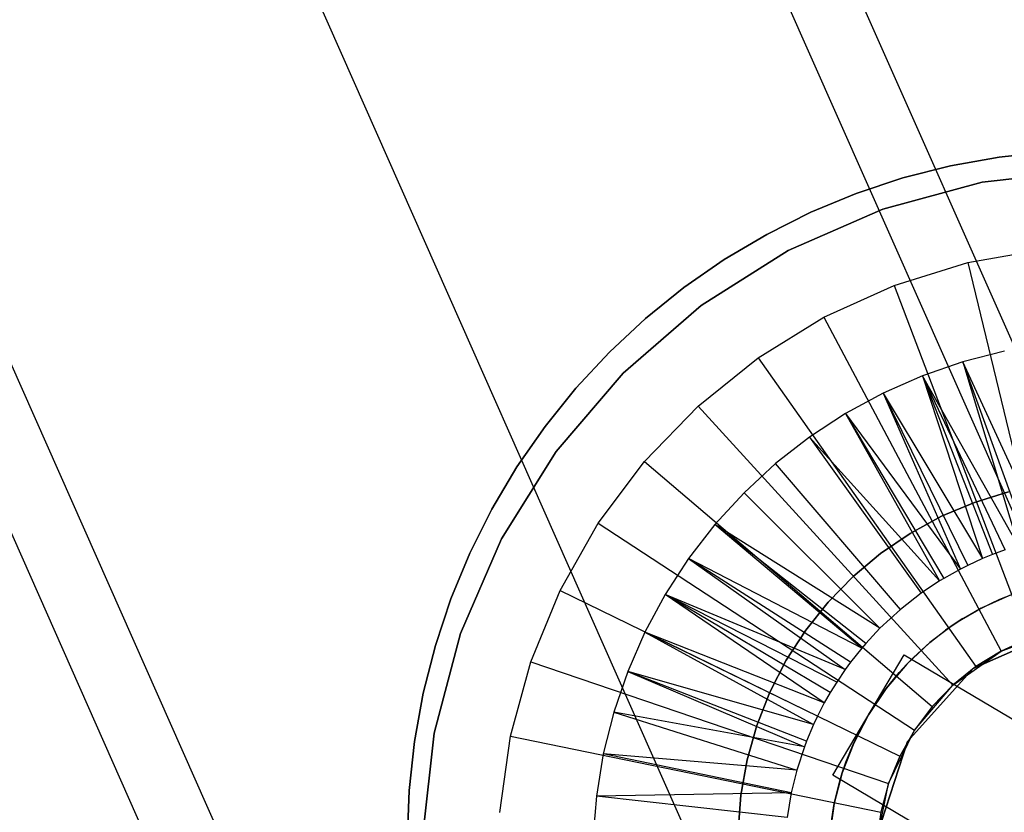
# Model space of a CAD drawing. Extents: x -390 to 397, y -401 to 400.
# Tile 109 of 192: x -350.47 to -345.26, y -158.06 to -153.86. Entities that reach past the tile are written whole.
import ezdxf

# ---------------------------------------------------------------- set-up
doc = ezdxf.new("R2010")
doc.units = 0
doc.header["$LTSCALE"] = 25.4
doc.layers.get('0').update_dxf_attribs({"linetype": 'CONTINUOUS'})

# ---------------------------------------------------------------- blocks, each defined once
blk = doc.blocks.new('FOURTY_ROUND_VII_ZWIS_STL')
at = {"color": 0}
for p, q in [((-349.9562, -144.8846, -935.584), (-342.4203, -161.8853, -935.584)), ((-349.9562, -144.8846, -935.584), (-342.4203, -161.8853, -935.584)), ((-350.2901, -145.0229, -934.1234), (-342.7471, -162.0399, -934.1234)), ((-350.2901, -145.0229, -934.1234), (-342.7471, -162.0399, -934.1234)), ((-352.3829, -145.8898, -936), (-344.7948, -163.0083, -936)), ((-352.3829, -145.8898, -936), (-344.7948, -163.0083, -936)), ((-352.3829, -145.8898, -934.5), (-344.7948, -163.0083, -934.5)), ((-352.3829, -145.8898, -934.5), (-344.7948, -163.0083, -934.5)), ((-354.4756, -146.7566, -934.1234), (-346.8425, -163.9768, -934.1234)), ((-354.4756, -146.7566, -934.1234), (-346.8425, -163.9768, -934.1234)), ((-354.8096, -146.895, -935.584), (-347.1692, -164.1314, -935.584)), ((-354.8096, -146.895, -935.584), (-347.1692, -164.1314, -935.584)), ((-345.0296, -154.5626, -895.43), (-345.2887, -154.5904, -895.43)), ((-345.2887, -154.5904, -899.43), (-345.0296, -154.5626, -899.43)), ((-345.0296, -154.5626, -895.43), (-345.2887, -154.5904, -895.43)), ((-345.2887, -154.5904, -899.43), (-345.0296, -154.5626, -899.43)), ((-345.2887, -154.5904, -895.43), (-345.5451, -154.6367, -895.43)), ((-345.5451, -154.6367, -899.43), (-345.2887, -154.5904, -899.43)), ((-345.2887, -154.5904, -895.43), (-345.5451, -154.6367, -895.43)), ((-345.5451, -154.6367, -899.43), (-345.2887, -154.5904, -899.43)), ((-345.2887, -154.5904, -895.43), (-345.2887, -154.5904, -899.43)), ((-345.2887, -154.5904, -895.43), (-345.2887, -154.5904, -899.43)), ((-345.5451, -154.6367, -895.43), (-345.7976, -154.7011, -895.43)), ((-345.7976, -154.7011, -899.43), (-345.5451, -154.6367, -899.43)), ((-345.5451, -154.6367, -895.43), (-345.7976, -154.7011, -895.43)), ((-345.7976, -154.7011, -899.43), (-345.5451, -154.6367, -899.43)), ((-345.5451, -154.6367, -895.43), (-345.5451, -154.6367, -899.43)), ((-345.5451, -154.6367, -895.43), (-345.5451, -154.6367, -899.43)), ((-344.8359, -154.661, -895.4487), (-345.3779, -154.7234, -895.4487)), ((-345.3779, -154.7234, -897.9487), (-344.8359, -154.661, -897.9487)), ((-345.3779, -154.7234, -897.9487), (-344.8359, -154.661, -897.9487)), ((-344.8359, -154.661, -895.4487), (-345.3779, -154.7234, -895.4487)), ((-345.7976, -154.7011, -895.43), (-346.0448, -154.7834, -895.43)), ((-346.0448, -154.7834, -899.43), (-345.7976, -154.7011, -899.43)), ((-345.7976, -154.7011, -895.43), (-346.0448, -154.7834, -895.43)), ((-346.0448, -154.7834, -899.43), (-345.7976, -154.7011, -899.43)), ((-345.3779, -154.7234, -895.4487), (-345.9044, -154.8659, -895.4487)), ((-345.9044, -154.8659, -897.9487), (-345.3779, -154.7234, -897.9487)), ((-345.9044, -154.8659, -897.9487), (-345.3779, -154.7234, -897.9487)), ((-345.3779, -154.7234, -895.4487), (-345.9044, -154.8659, -895.4487)), ((-345.7976, -154.7011, -895.43), (-345.7976, -154.7011, -899.43)), ((-345.7976, -154.7011, -895.43), (-345.7976, -154.7011, -899.43)), ((-345.3779, -154.7234, -897.9487), (-345.3779, -154.7234, -895.4487)), ((-345.3779, -154.7234, -897.9487), (-345.3779, -154.7234, -895.4487)), ((-346.0448, -154.7834, -895.43), (-346.2855, -154.8831, -895.43)), ((-346.2855, -154.8831, -899.43), (-346.0448, -154.7834, -899.43)), ((-346.0448, -154.7834, -895.43), (-346.2855, -154.8831, -895.43)), ((-346.2855, -154.8831, -899.43), (-346.0448, -154.7834, -899.43)), ((-346.0448, -154.7834, -895.43), (-346.0448, -154.7834, -899.43)), ((-346.0448, -154.7834, -895.43), (-346.0448, -154.7834, -899.43)), ((-346.2855, -154.8831, -895.43), (-346.5185, -154.9998, -895.43)), ((-346.5185, -154.9998, -899.43), (-346.2855, -154.8831, -899.43)), ((-346.2855, -154.8831, -895.43), (-346.5185, -154.9998, -895.43)), ((-346.5185, -154.9998, -899.43), (-346.2855, -154.8831, -899.43)), ((-345.9044, -154.8659, -895.4487), (-346.4039, -155.0853, -895.4487)), ((-346.4039, -155.0853, -897.9487), (-345.9044, -154.8659, -897.9487)), ((-346.4039, -155.0853, -897.9487), (-345.9044, -154.8659, -897.9487)), ((-345.9044, -154.8659, -895.4487), (-346.4039, -155.0853, -895.4487)), ((-346.2855, -154.8831, -895.43), (-346.2855, -154.8831, -899.43)), ((-346.2855, -154.8831, -895.43), (-346.2855, -154.8831, -899.43)), ((-345.9044, -154.8659, -897.9487), (-345.9044, -154.8659, -895.4487)), ((-345.9044, -154.8659, -897.9487), (-345.9044, -154.8659, -895.4487)), ((-346.5185, -154.9998, -895.43), (-346.7426, -155.1327, -895.43)), ((-346.7426, -155.1327, -899.43), (-346.5185, -154.9998, -899.43)), ((-346.5185, -154.9998, -895.43), (-346.7426, -155.1327, -895.43)), ((-346.7426, -155.1327, -899.43), (-346.5185, -154.9998, -899.43)), ((-346.5185, -154.9998, -895.43), (-346.5185, -154.9998, -899.43)), ((-346.5185, -154.9998, -895.43), (-346.5185, -154.9998, -899.43)), ((-346.4039, -155.0853, -895.4487), (-346.8651, -155.3767, -895.4487)), ((-346.8651, -155.3767, -897.9487), (-346.4039, -155.0853, -897.9487)), ((-346.8651, -155.3767, -897.9487), (-346.4039, -155.0853, -897.9487)), ((-346.4039, -155.0853, -895.4487), (-346.8651, -155.3767, -895.4487)), ((-346.4039, -155.0853, -897.9487), (-346.4039, -155.0853, -895.4487)), ((-346.4039, -155.0853, -897.9487), (-346.4039, -155.0853, -895.4487)), ((-345.4546, -155.1492, -893.9487), (-345.0526, -155.0783, -893.9487)), ((-345.4546, -155.1492, -893.9487), (-345.0526, -155.0783, -893.9487)), ((-346.7426, -155.1327, -895.43), (-346.9566, -155.2813, -895.43)), ((-346.9566, -155.2813, -899.43), (-346.7426, -155.1327, -899.43)), ((-346.7426, -155.1327, -895.43), (-346.9566, -155.2813, -895.43)), ((-346.9566, -155.2813, -899.43), (-346.7426, -155.1327, -899.43)), ((-346.7426, -155.1327, -895.43), (-346.7426, -155.1327, -899.43)), ((-346.7426, -155.1327, -895.43), (-346.7426, -155.1327, -899.43)), ((-345.8445, -155.2699, -893.9487), (-345.4546, -155.1492, -893.9487)), ((-345.8445, -155.2699, -893.9487), (-345.4546, -155.1492, -893.9487)), ((-345.4546, -155.1492, -893.9487), (-344.9843, -157.0931, -895.9487)), ((-345.4546, -155.1492, -893.9487), (-344.9843, -157.0931, -895.9487)), ((-346.9566, -155.2813, -895.43), (-347.1595, -155.4448, -895.43)), ((-347.1595, -155.4448, -899.43), (-346.9566, -155.2813, -899.43)), ((-346.9566, -155.2813, -895.43), (-347.1595, -155.4448, -895.43)), ((-347.1595, -155.4448, -899.43), (-346.9566, -155.2813, -899.43)), ((-346.9566, -155.2813, -895.43), (-346.9566, -155.2813, -899.43)), ((-346.9566, -155.2813, -895.43), (-346.9566, -155.2813, -899.43)), ((-346.2161, -155.4385, -893.9487), (-345.8445, -155.2699, -893.9487)), ((-346.2161, -155.4385, -893.9487), (-345.8445, -155.2699, -893.9487)), ((-345.8445, -155.2699, -893.9487), (-345.1342, -157.1395, -895.9487)), ((-345.8445, -155.2699, -893.9487), (-345.1342, -157.1395, -895.9487)), ((-346.8651, -155.3767, -895.4487), (-347.2777, -155.7336, -895.4487)), ((-347.2777, -155.7336, -897.9487), (-346.8651, -155.3767, -897.9487)), ((-347.2777, -155.7336, -897.9487), (-346.8651, -155.3767, -897.9487)), ((-346.8651, -155.3767, -895.4487), (-347.2777, -155.7336, -895.4487)), ((-346.8651, -155.3767, -897.9487), (-346.8651, -155.3767, -895.4487)), ((-346.8651, -155.3767, -897.9487), (-346.8651, -155.3767, -895.4487)), ((-347.1595, -155.4448, -895.43), (-347.3502, -155.6223, -895.43)), ((-347.3502, -155.6223, -899.43), (-347.1595, -155.4448, -899.43)), ((-347.1595, -155.4448, -895.43), (-347.3502, -155.6223, -895.43)), ((-347.3502, -155.6223, -899.43), (-347.1595, -155.4448, -899.43)), ((-347.1595, -155.4448, -895.43), (-347.1595, -155.4448, -899.43)), ((-347.1595, -155.4448, -895.43), (-347.1595, -155.4448, -899.43)), ((-346.5638, -155.6524, -893.9487), (-346.2161, -155.4385, -893.9487)), ((-346.5638, -155.6524, -893.9487), (-346.2161, -155.4385, -893.9487)), ((-346.2161, -155.4385, -893.9487), (-345.2772, -157.2044, -895.9487)), ((-346.2161, -155.4385, -893.9487), (-345.2772, -157.2044, -895.9487)), ((-347.3502, -155.6223, -895.43), (-347.5277, -155.813, -895.43)), ((-347.5277, -155.813, -899.43), (-347.3502, -155.6223, -899.43)), ((-347.3502, -155.6223, -895.43), (-347.5277, -155.813, -895.43)), ((-347.5277, -155.813, -899.43), (-347.3502, -155.6223, -899.43)), ((-347.3502, -155.6223, -895.43), (-347.3502, -155.6223, -899.43)), ((-347.3502, -155.6223, -895.43), (-347.3502, -155.6223, -899.43)), ((-345.2595, -155.6176, -893.9487), (-345.4797, -155.6738, -893.9487)), ((-345.2595, -155.6176, -893.9487), (-345.4797, -155.6738, -893.9487)), ((-345.2595, -155.6176, -894.3488), (-345.4797, -155.6738, -894.3488)), ((-345.2595, -155.6176, -894.3488), (-345.4797, -155.6738, -894.3488)), ((-346.8818, -155.9081, -893.9487), (-346.5638, -155.6524, -893.9487)), ((-346.8818, -155.9081, -893.9487), (-346.5638, -155.6524, -893.9487)), ((-346.5638, -155.6524, -893.9487), (-345.4109, -157.2867, -895.9487)), ((-346.5638, -155.6524, -893.9487), (-345.4109, -157.2867, -895.9487)), ((-345.4797, -155.6738, -893.9487), (-345.6945, -155.748, -893.9487)), ((-345.4797, -155.6738, -893.9487), (-345.6945, -155.748, -893.9487)), ((-345.4797, -155.6738, -894.3488), (-345.6945, -155.748, -894.3488)), ((-345.4797, -155.6738, -894.3488), (-345.6945, -155.748, -894.3488)), ((-345.4797, -155.6738, -893.9487), (-345.4797, -155.6738, -894.3488)), ((-345.4797, -155.6738, -893.9487), (-345.4797, -155.6738, -894.3488)), ((-345.4797, -155.6738, -894.3488), (-345.1882, -156.6467, -895.3644)), ((-345.0493, -156.6113, -895.3644), (-345.4797, -155.6738, -894.3488)), ((-345.0493, -156.6113, -895.3644), (-345.4797, -155.6738, -894.3488)), ((-345.1346, -156.6316, -895.3644), (-345.4797, -155.6738, -894.3488)), ((-345.1346, -156.6316, -895.3644), (-345.4797, -155.6738, -894.3488)), ((-345.4797, -155.6738, -894.3488), (-345.1882, -156.6467, -895.3644)), ((-347.2777, -155.7336, -895.4487), (-347.6325, -156.148, -895.4487)), ((-347.6325, -156.148, -897.9487), (-347.2777, -155.7336, -897.9487)), ((-347.6325, -156.148, -897.9487), (-347.2777, -155.7336, -897.9487)), ((-347.2777, -155.7336, -895.4487), (-347.6325, -156.148, -895.4487)), ((-347.2777, -155.7336, -897.9487), (-347.2777, -155.7336, -895.4487)), ((-347.2777, -155.7336, -897.9487), (-347.2777, -155.7336, -895.4487)), ((-345.6945, -155.748, -893.9487), (-345.9025, -155.8397, -893.9487)), ((-345.6945, -155.748, -893.9487), (-345.9025, -155.8397, -893.9487)), ((-345.6945, -155.748, -894.3488), (-345.9025, -155.8397, -894.3488)), ((-345.6945, -155.748, -894.3488), (-345.9025, -155.8397, -894.3488)), ((-345.6945, -155.748, -893.9487), (-345.6945, -155.748, -894.3488)), ((-345.6945, -155.748, -893.9487), (-345.6945, -155.748, -894.3488)), ((-345.6945, -155.748, -894.3488), (-345.3767, -156.7153, -895.3644)), ((-345.6945, -155.748, -894.3488), (-345.3767, -156.7153, -895.3644)), ((-345.6945, -155.748, -894.3488), (-345.3237, -156.6935, -895.3644)), ((-345.1882, -156.6467, -895.3644), (-345.6945, -155.748, -894.3488)), ((-345.1882, -156.6467, -895.3644), (-345.6945, -155.748, -894.3488)), ((-345.2572, -156.669, -895.3644), (-345.6945, -155.748, -894.3488)), ((-345.2572, -156.669, -895.3644), (-345.6945, -155.748, -894.3488)), ((-345.6945, -155.748, -894.3488), (-345.3237, -156.6935, -895.3644)), ((-347.5277, -155.813, -895.43), (-347.6912, -156.0159, -895.43)), ((-347.6912, -156.0159, -899.43), (-347.5277, -155.813, -899.43)), ((-347.5277, -155.813, -895.43), (-347.6912, -156.0159, -895.43)), ((-347.6912, -156.0159, -899.43), (-347.5277, -155.813, -899.43)), ((-347.5277, -155.813, -895.43), (-347.5277, -155.813, -899.43)), ((-347.5277, -155.813, -895.43), (-347.5277, -155.813, -899.43)), ((-345.9025, -155.8397, -893.9487), (-346.1022, -155.9482, -893.9487)), ((-345.9025, -155.8397, -893.9487), (-346.1022, -155.9482, -893.9487)), ((-345.9025, -155.8397, -894.3488), (-346.1022, -155.9482, -894.3488)), ((-345.9025, -155.8397, -894.3488), (-346.1022, -155.9482, -894.3488)), ((-345.9025, -155.8397, -893.9487), (-345.9025, -155.8397, -894.3488)), ((-345.9025, -155.8397, -893.9487), (-345.9025, -155.8397, -894.3488)), ((-345.9025, -155.8397, -894.3488), (-345.4925, -156.7704, -895.3644)), ((-345.9025, -155.8397, -894.3488), (-345.4925, -156.7704, -895.3644)), ((-345.9025, -155.8397, -894.3488), (-345.4548, -156.7513, -895.3644)), ((-345.9025, -155.8397, -894.3488), (-345.4548, -156.7513, -895.3644)), ((-345.9025, -155.8397, -894.3488), (-345.3767, -156.7153, -895.3644)), ((-345.9025, -155.8397, -894.3488), (-345.3767, -156.7153, -895.3644)), ((-347.1653, -156.2017, -893.9487), (-346.8818, -155.9081, -893.9487)), ((-347.1653, -156.2017, -893.9487), (-346.8818, -155.9081, -893.9487)), ((-346.8818, -155.9081, -893.9487), (-345.5332, -157.385, -895.9487)), ((-346.8818, -155.9081, -893.9487), (-345.5332, -157.385, -895.9487)), ((-346.1022, -155.9482, -893.9487), (-346.2923, -156.0728, -893.9487)), ((-346.1022, -155.9482, -893.9487), (-346.2923, -156.0728, -893.9487)), ((-346.1022, -155.9482, -894.3488), (-346.2923, -156.0728, -894.3488)), ((-346.1022, -155.9482, -894.3488), (-346.2923, -156.0728, -894.3488)), ((-346.1022, -155.9482, -893.9487), (-346.1022, -155.9482, -894.3488)), ((-346.1022, -155.9482, -893.9487), (-346.1022, -155.9482, -894.3488)), ((-346.1022, -155.9482, -894.3488), (-345.6038, -156.8338, -895.3644)), ((-346.1022, -155.9482, -894.3488), (-345.6038, -156.8338, -895.3644)), ((-346.1022, -155.9482, -894.3488), (-345.5808, -156.8198, -895.3644)), ((-346.1022, -155.9482, -894.3488), (-345.5808, -156.8198, -895.3644)), ((-346.1022, -155.9482, -894.3488), (-345.4925, -156.7704, -895.3644)), ((-346.1022, -155.9482, -894.3488), (-345.4925, -156.7704, -895.3644)), ((-347.6912, -156.0159, -895.43), (-347.8398, -156.2299, -895.43)), ((-347.8398, -156.2299, -899.43), (-347.6912, -156.0159, -899.43)), ((-347.6912, -156.0159, -895.43), (-347.8398, -156.2299, -895.43)), ((-347.8398, -156.2299, -899.43), (-347.6912, -156.0159, -899.43)), ((-347.6912, -156.0159, -895.43), (-347.6912, -156.0159, -899.43)), ((-347.6912, -156.0159, -895.43), (-347.6912, -156.0159, -899.43)), ((-346.2923, -156.0728, -893.9487), (-346.4714, -156.2128, -893.9487)), ((-346.2923, -156.0728, -893.9487), (-346.4714, -156.2128, -893.9487)), ((-346.2923, -156.0728, -894.3488), (-346.4714, -156.2128, -894.3488)), ((-346.2923, -156.0728, -894.3488), (-346.4714, -156.2128, -894.3488)), ((-346.2923, -156.0728, -893.9487), (-346.2923, -156.0728, -894.3488)), ((-346.2923, -156.0728, -893.9487), (-346.2923, -156.0728, -894.3488)), ((-346.2923, -156.0728, -894.3488), (-345.7006, -156.8984, -895.3644)), ((-346.2923, -156.0728, -894.3488), (-345.7006, -156.8984, -895.3644)), ((-346.2923, -156.0728, -894.3488), (-345.6038, -156.8338, -895.3644)), ((-346.2923, -156.0728, -894.3488), (-345.6038, -156.8338, -895.3644)), ((-347.6325, -156.148, -895.4487), (-347.9216, -156.6106, -895.4487)), ((-347.9216, -156.6106, -897.9487), (-347.6325, -156.148, -897.9487)), ((-347.9216, -156.6106, -897.9487), (-347.6325, -156.148, -897.9487)), ((-347.6325, -156.148, -895.4487), (-347.9216, -156.6106, -895.4487)), ((-347.6325, -156.148, -897.9487), (-347.6325, -156.148, -895.4487)), ((-347.6325, -156.148, -897.9487), (-347.6325, -156.148, -895.4487)), ((-347.8398, -156.2299, -895.43), (-347.9728, -156.454, -895.43)), ((-347.9728, -156.454, -899.43), (-347.8398, -156.2299, -899.43)), ((-347.8398, -156.2299, -895.43), (-347.9728, -156.454, -895.43)), ((-347.9728, -156.454, -899.43), (-347.8398, -156.2299, -899.43)), ((-347.8398, -156.2299, -895.43), (-347.8398, -156.2299, -899.43)), ((-347.8398, -156.2299, -895.43), (-347.8398, -156.2299, -899.43)), ((-347.4098, -156.5285, -893.9487), (-347.1653, -156.2017, -893.9487)), ((-347.4098, -156.5285, -893.9487), (-347.1653, -156.2017, -893.9487)), ((-347.1653, -156.2017, -893.9487), (-345.6423, -157.4979, -895.9487)), ((-347.1653, -156.2017, -893.9487), (-345.6423, -157.4979, -895.9487)), ((-346.4714, -156.2128, -893.9487), (-346.6383, -156.367, -893.9487)), ((-346.4714, -156.2128, -893.9487), (-346.6383, -156.367, -893.9487)), ((-346.4714, -156.2128, -894.3488), (-346.6383, -156.367, -894.3488)), ((-346.4714, -156.2128, -894.3488), (-346.6383, -156.367, -894.3488)), ((-346.4714, -156.2128, -893.9487), (-346.4714, -156.2128, -894.3488)), ((-346.4714, -156.2128, -893.9487), (-346.4714, -156.2128, -894.3488)), ((-345.811, -156.9845, -895.3644), (-346.4714, -156.2128, -894.3488)), ((-345.811, -156.9845, -895.3644), (-346.4714, -156.2128, -894.3488)), ((-346.6383, -156.367, -893.9487), (-346.792, -156.5345, -893.9487)), ((-346.6383, -156.367, -893.9487), (-346.792, -156.5345, -893.9487)), ((-346.6383, -156.367, -894.3488), (-346.792, -156.5345, -894.3488)), ((-346.6383, -156.367, -894.3488), (-346.792, -156.5345, -894.3488)), ((-346.6383, -156.367, -893.9487), (-346.6383, -156.367, -894.3488)), ((-346.6383, -156.367, -893.9487), (-346.6383, -156.367, -894.3488)), ((-346.6383, -156.367, -894.3488), (-345.9189, -157.0839, -895.3644)), ((-346.6383, -156.367, -894.3488), (-345.9189, -157.0839, -895.3644)), ((-345.4191, -156.4179, -895.43), (-345.2381, -156.362, -895.43)), ((-345.2381, -156.362, -899.43), (-345.4191, -156.4179, -899.43)), ((-345.2381, -156.362, -899.43), (-345.4191, -156.4179, -899.43)), ((-345.4191, -156.4179, -895.43), (-345.2381, -156.362, -895.43)), ((-347.9728, -156.454, -895.43), (-348.0894, -156.687, -895.43)), ((-348.0894, -156.687, -899.43), (-347.9728, -156.454, -899.43)), ((-347.9728, -156.454, -895.43), (-348.0894, -156.687, -895.43)), ((-348.0894, -156.687, -899.43), (-347.9728, -156.454, -899.43)), ((-347.9728, -156.454, -895.43), (-347.9728, -156.454, -899.43)), ((-347.9728, -156.454, -895.43), (-347.9728, -156.454, -899.43)), ((-345.5936, -156.4914, -895.43), (-345.4191, -156.4179, -895.43)), ((-345.4191, -156.4179, -899.43), (-345.5936, -156.4914, -899.43)), ((-345.4191, -156.4179, -899.43), (-345.5936, -156.4914, -899.43)), ((-345.5936, -156.4914, -895.43), (-345.4191, -156.4179, -895.43)), ((-345.4191, -156.4179, -899.43), (-345.4191, -156.4179, -895.43)), ((-345.4191, -156.4179, -899.43), (-345.4191, -156.4179, -895.43)), ((-345.76, -156.582, -895.43), (-345.5936, -156.4914, -895.43)), ((-345.5936, -156.4914, -899.43), (-345.76, -156.582, -899.43)), ((-345.5936, -156.4914, -899.43), (-345.76, -156.582, -899.43)), ((-345.76, -156.582, -895.43), (-345.5936, -156.4914, -895.43)), ((-345.5936, -156.4914, -899.43), (-345.5936, -156.4914, -895.43)), ((-345.5936, -156.4914, -899.43), (-345.5936, -156.4914, -895.43)), ((-347.6114, -156.8834, -893.9487), (-347.4098, -156.5285, -893.9487)), ((-347.6114, -156.8834, -893.9487), (-347.4098, -156.5285, -893.9487)), ((-347.4098, -156.5285, -893.9487), (-345.7363, -157.6236, -895.9487)), ((-347.4098, -156.5285, -893.9487), (-345.7363, -157.6236, -895.9487)), ((-346.792, -156.5345, -893.9487), (-346.9313, -156.7141, -893.9487)), ((-346.792, -156.5345, -893.9487), (-346.9313, -156.7141, -893.9487)), ((-346.792, -156.5345, -894.3488), (-346.9313, -156.7141, -894.3488)), ((-346.792, -156.5345, -894.3488), (-346.9313, -156.7141, -894.3488)), ((-346.792, -156.5345, -893.9487), (-346.792, -156.5345, -894.3488)), ((-346.792, -156.5345, -893.9487), (-346.792, -156.5345, -894.3488)), ((-345.9189, -157.0839, -895.3644), (-346.792, -156.5345, -894.3488)), ((-345.9938, -157.164, -895.3644), (-346.792, -156.5345, -894.3488)), ((-345.9189, -157.0839, -895.3644), (-346.792, -156.5345, -894.3488)), ((-345.9938, -157.164, -895.3644), (-346.792, -156.5345, -894.3488)), ((-346.0158, -157.1895, -895.3644), (-346.792, -156.5345, -894.3488)), ((-346.0158, -157.1895, -895.3644), (-346.792, -156.5345, -894.3488)), ((-347.9216, -156.6106, -895.4487), (-348.1385, -157.1112, -895.4487)), ((-348.1385, -157.1112, -897.9487), (-347.9216, -156.6106, -897.9487)), ((-348.1385, -157.1112, -897.9487), (-347.9216, -156.6106, -897.9487)), ((-347.9216, -156.6106, -895.4487), (-348.1385, -157.1112, -895.4487)), ((-347.9216, -156.6106, -897.9487), (-347.9216, -156.6106, -895.4487)), ((-347.9216, -156.6106, -897.9487), (-347.9216, -156.6106, -895.4487)), ((-345.9165, -156.6887, -895.43), (-345.76, -156.582, -895.43)), ((-345.76, -156.582, -899.43), (-345.9165, -156.6887, -899.43)), ((-345.76, -156.582, -899.43), (-345.9165, -156.6887, -899.43)), ((-345.9165, -156.6887, -895.43), (-345.76, -156.582, -895.43)), ((-345.76, -156.582, -899.43), (-345.76, -156.582, -895.43)), ((-345.76, -156.582, -899.43), (-345.76, -156.582, -895.43)), ((-348.0894, -156.687, -895.43), (-348.1891, -156.9277, -895.43)), ((-348.1891, -156.9277, -899.43), (-348.0894, -156.687, -899.43)), ((-348.0894, -156.687, -895.43), (-348.1891, -156.9277, -895.43)), ((-348.1891, -156.9277, -899.43), (-348.0894, -156.687, -899.43)), ((-348.0894, -156.687, -895.43), (-348.0894, -156.687, -899.43)), ((-348.0894, -156.687, -895.43), (-348.0894, -156.687, -899.43)), ((-346.9313, -156.7141, -893.9487), (-347.0552, -156.9046, -893.9487)), ((-346.9313, -156.7141, -893.9487), (-347.0552, -156.9046, -893.9487)), ((-346.9313, -156.7141, -894.3488), (-347.0552, -156.9046, -894.3488)), ((-346.9313, -156.7141, -894.3488), (-347.0552, -156.9046, -894.3488)), ((-346.9313, -156.7141, -893.9487), (-346.9313, -156.7141, -894.3488)), ((-346.9313, -156.7141, -893.9487), (-346.9313, -156.7141, -894.3488)), ((-346.9313, -156.7141, -894.3488), (-346.1036, -157.3028, -895.3644)), ((-346.0158, -157.1895, -895.3644), (-346.9313, -156.7141, -894.3488)), ((-346.0158, -157.1895, -895.3644), (-346.9313, -156.7141, -894.3488)), ((-346.0747, -157.2634, -895.3644), (-346.9313, -156.7141, -894.3488)), ((-346.0747, -157.2634, -895.3644), (-346.9313, -156.7141, -894.3488)), ((-346.9313, -156.7141, -894.3488), (-346.1036, -157.3028, -895.3644)), ((-346.0616, -156.8105, -895.43), (-345.9165, -156.6887, -895.43)), ((-345.9165, -156.6887, -899.43), (-346.0616, -156.8105, -899.43)), ((-345.9165, -156.6887, -899.43), (-346.0616, -156.8105, -899.43)), ((-346.0616, -156.8105, -895.43), (-345.9165, -156.6887, -895.43)), ((-345.9165, -156.6887, -899.43), (-345.9165, -156.6887, -895.43)), ((-345.9165, -156.6887, -899.43), (-345.9165, -156.6887, -895.43)), ((-345.3767, -156.7153, -895.3644), (-345.4548, -156.7513, -895.3644)), ((-345.3237, -156.6935, -895.3644), (-345.3767, -156.7153, -895.3644)), ((-345.2572, -156.669, -895.3644), (-345.3237, -156.6935, -895.3644)), ((-345.4925, -156.7704, -895.3644), (-345.5808, -156.8198, -895.3644)), ((-345.4548, -156.7513, -895.3644), (-345.4925, -156.7704, -895.3644)), ((-346.1938, -156.9461, -895.43), (-346.0616, -156.8105, -895.43)), ((-346.0616, -156.8105, -899.43), (-346.1938, -156.9461, -899.43)), ((-346.0616, -156.8105, -899.43), (-346.1938, -156.9461, -899.43)), ((-346.1938, -156.9461, -895.43), (-346.0616, -156.8105, -895.43)), ((-346.0616, -156.8105, -899.43), (-346.0616, -156.8105, -895.43)), ((-346.0616, -156.8105, -899.43), (-346.0616, -156.8105, -895.43)), ((-345.5808, -156.8198, -895.3644), (-345.6038, -156.8338, -895.3644)), ((-345.6038, -156.8338, -895.3644), (-345.7006, -156.8984, -895.3644)), ((-347.767, -157.2607, -893.9487), (-347.6114, -156.8834, -893.9487)), ((-347.767, -157.2607, -893.9487), (-347.6114, -156.8834, -893.9487)), ((-347.6114, -156.8834, -893.9487), (-345.8138, -157.7601, -895.9487)), ((-347.6114, -156.8834, -893.9487), (-345.8138, -157.7601, -895.9487)), ((-347.0552, -156.9046, -893.9487), (-347.1631, -157.1047, -893.9487)), ((-347.0552, -156.9046, -893.9487), (-347.1631, -157.1047, -893.9487)), ((-347.0552, -156.9046, -894.3488), (-347.1631, -157.1047, -894.3488)), ((-347.0552, -156.9046, -894.3488), (-347.1631, -157.1047, -894.3488)), ((-347.0552, -156.9046, -893.9487), (-347.0552, -156.9046, -894.3488)), ((-347.0552, -156.9046, -893.9487), (-347.0552, -156.9046, -894.3488)), ((-346.1036, -157.3028, -895.3644), (-347.0552, -156.9046, -894.3488)), ((-346.1036, -157.3028, -895.3644), (-347.0552, -156.9046, -894.3488)), ((-346.1481, -157.3685, -895.3644), (-347.0552, -156.9046, -894.3488)), ((-346.1818, -157.423, -895.3644), (-347.0552, -156.9046, -894.3488)), ((-346.1481, -157.3685, -895.3644), (-347.0552, -156.9046, -894.3488)), ((-346.1818, -157.423, -895.3644), (-347.0552, -156.9046, -894.3488)), ((-346.2135, -157.4787, -895.3644), (-347.0552, -156.9046, -894.3488)), ((-346.2135, -157.4787, -895.3644), (-347.0552, -156.9046, -894.3488)), ((-345.7006, -156.8984, -895.3644), (-345.811, -156.9845, -895.3644)), ((-345.2216, -156.9053, -901.9487), (-345.3753, -156.9736, -901.9487)), ((-345.2216, -156.9053, -901.9487), (-345.3753, -156.9736, -901.9487)), ((-345.284, -156.9305, -895.9301), (-345.2216, -156.9053, -901.9487)), ((-345.284, -156.9305, -895.9301), (-345.2216, -156.9053, -901.9487)), ((-345.284, -156.9305, -895.9301), (-345.2216, -156.9053, -895.9301)), ((-348.1891, -156.9277, -895.43), (-348.2714, -157.175, -895.43)), ((-348.2714, -157.175, -899.43), (-348.1891, -156.9277, -899.43)), ((-348.1891, -156.9277, -895.43), (-348.2714, -157.175, -895.43)), ((-348.2714, -157.175, -899.43), (-348.1891, -156.9277, -899.43)), ((-348.1891, -156.9277, -895.43), (-348.1891, -156.9277, -899.43)), ((-348.1891, -156.9277, -895.43), (-348.1891, -156.9277, -899.43)), ((-346.3119, -157.0942, -895.43), (-346.1938, -156.9461, -895.43)), ((-346.1938, -156.9461, -899.43), (-346.3119, -157.0942, -899.43)), ((-346.1938, -156.9461, -899.43), (-346.3119, -157.0942, -899.43)), ((-346.3119, -157.0942, -895.43), (-346.1938, -156.9461, -895.43)), ((-346.1938, -156.9461, -899.43), (-346.1938, -156.9461, -895.43)), ((-346.1938, -156.9461, -899.43), (-346.1938, -156.9461, -895.43)), ((-345.3753, -156.9736, -901.9487), (-345.5204, -157.0587, -901.9487)), ((-345.3753, -156.9736, -901.9487), (-345.5204, -157.0587, -901.9487)), ((-345.3841, -156.9781, -895.9301), (-345.5204, -157.0587, -901.9487)), ((-345.3841, -156.9781, -895.9301), (-345.5204, -157.0587, -901.9487)), ((-345.4804, -157.033, -895.9301), (-345.3841, -156.9781, -895.9301)), ((-345.3841, -156.9781, -895.9301), (-345.284, -156.9305, -895.9301)), ((-345.3841, -156.9781, -895.9301), (-345.3753, -156.9736, -901.9487)), ((-345.3841, -156.9781, -895.9301), (-345.3753, -156.9736, -901.9487)), ((-345.3753, -156.9736, -901.9487), (-345.284, -156.9305, -895.9301)), ((-345.3753, -156.9736, -901.9487), (-345.284, -156.9305, -895.9301)), ((-345.811, -156.9845, -895.3644), (-345.9189, -157.0839, -895.3644)), ((-345.5204, -157.0587, -901.9487), (-345.6551, -157.1595, -901.9487)), ((-345.5204, -157.0587, -901.9487), (-345.6551, -157.1595, -901.9487)), ((-345.5204, -157.0587, -901.9487), (-345.5724, -157.0948, -895.9301)), ((-345.5724, -157.0948, -895.9301), (-345.5204, -157.0587, -895.9301)), ((-345.5204, -157.0587, -901.9487), (-345.5724, -157.0948, -895.9301)), ((-345.5204, -157.0587, -895.9301), (-345.4804, -157.033, -895.9301)), ((-345.4804, -157.033, -895.9301), (-345.5204, -157.0587, -901.9487)), ((-345.4804, -157.033, -895.9301), (-345.5204, -157.0587, -901.9487)), ((-345.5204, -157.0587, -901.9487), (-345.5204, -157.0587, -895.9301)), ((-345.5204, -157.0587, -901.9487), (-345.5204, -157.0587, -895.9301)), ((-348.1385, -157.1112, -895.4487), (-348.2784, -157.6384, -895.4487)), ((-348.2784, -157.6384, -897.9487), (-348.1385, -157.1112, -897.9487)), ((-348.2784, -157.6384, -897.9487), (-348.1385, -157.1112, -897.9487)), ((-348.1385, -157.1112, -895.4487), (-348.2784, -157.6384, -895.4487)), ((-348.1385, -157.1112, -897.9487), (-348.1385, -157.1112, -895.4487)), ((-348.1385, -157.1112, -897.9487), (-348.1385, -157.1112, -895.4487)), ((-347.1631, -157.1047, -893.9487), (-347.254, -157.313, -893.9487)), ((-347.1631, -157.1047, -893.9487), (-347.254, -157.313, -893.9487)), ((-347.1631, -157.1047, -894.3488), (-347.254, -157.313, -894.3488)), ((-347.1631, -157.1047, -894.3488), (-347.254, -157.313, -894.3488)), ((-347.1631, -157.1047, -893.9487), (-347.1631, -157.1047, -894.3488)), ((-347.1631, -157.1047, -893.9487), (-347.1631, -157.1047, -894.3488)), ((-347.1631, -157.1047, -894.3488), (-346.2706, -157.5934, -895.3644)), ((-346.2135, -157.4787, -895.3644), (-347.1631, -157.1047, -894.3488)), ((-346.2135, -157.4787, -895.3644), (-347.1631, -157.1047, -894.3488)), ((-346.2498, -157.5491, -895.3644), (-347.1631, -157.1047, -894.3488)), ((-346.2498, -157.5491, -895.3644), (-347.1631, -157.1047, -894.3488)), ((-347.1631, -157.1047, -894.3488), (-346.2706, -157.5934, -895.3644)), ((-346.4147, -157.2533, -895.43), (-346.3119, -157.0942, -895.43)), ((-346.3119, -157.0942, -899.43), (-346.4147, -157.2533, -899.43)), ((-346.3119, -157.0942, -899.43), (-346.4147, -157.2533, -899.43)), ((-346.4147, -157.2533, -895.43), (-346.3119, -157.0942, -895.43)), ((-346.3119, -157.0942, -899.43), (-346.3119, -157.0942, -895.43)), ((-346.3119, -157.0942, -899.43), (-346.3119, -157.0942, -895.43)), ((-345.9189, -157.0839, -895.3644), (-345.9938, -157.164, -895.3644)), ((-345.6551, -157.1595, -901.9487), (-345.5724, -157.0948, -895.9301)), ((-345.6551, -157.1595, -901.9487), (-345.5724, -157.0948, -895.9301)), ((-345.6551, -157.1595, -895.9301), (-345.5724, -157.0948, -895.9301)), ((-344.9502, -157.0854, -902), (-345.4251, -157.2968, -902)), ((-345.4251, -157.2968, -900.5), (-344.9502, -157.0854, -900.5)), ((-345.4251, -157.2968, -900.5), (-344.9502, -157.0854, -900.5)), ((-344.9502, -157.0854, -902), (-345.4251, -157.2968, -902)), ((-345.2772, -157.2044, -897.9487), (-344.9843, -157.0931, -897.9487)), ((-345.2772, -157.2044, -897.9487), (-344.9843, -157.0931, -897.9487)), ((-348.2714, -157.175, -895.43), (-348.3358, -157.4274, -895.43)), ((-348.3358, -157.4274, -899.43), (-348.2714, -157.175, -899.43)), ((-348.2714, -157.175, -895.43), (-348.3358, -157.4274, -895.43)), ((-348.3358, -157.4274, -899.43), (-348.2714, -157.175, -899.43)), ((-348.2714, -157.175, -895.43), (-348.2714, -157.175, -899.43)), ((-348.2714, -157.175, -895.43), (-348.2714, -157.175, -899.43)), ((-345.9938, -157.164, -895.3644), (-346.0158, -157.1895, -895.3644)), ((-345.6551, -157.1595, -901.9487), (-345.7776, -157.2747, -901.9487)), ((-345.7776, -157.2747, -901.9487), (-345.6551, -157.1595, -895.9301)), ((-345.7776, -157.2747, -901.9487), (-345.6551, -157.1595, -895.9301)), ((-345.6551, -157.1595, -901.9487), (-345.7776, -157.2747, -901.9487)), ((-345.7415, -157.238, -895.9301), (-345.6551, -157.1595, -895.9301)), ((-345.6551, -157.1595, -901.9487), (-345.6551, -157.1595, -895.9301)), ((-345.6551, -157.1595, -901.9487), (-345.6551, -157.1595, -895.9301)), ((-345.1342, -157.1395, -895.9487), (-345.2772, -157.2044, -897.9487)), ((-345.1342, -157.1395, -895.9487), (-345.2772, -157.2044, -895.9487)), ((-345.1342, -157.1395, -895.9487), (-345.2772, -157.2044, -897.9487)), ((-345.1342, -157.1395, -895.9487), (-345.2772, -157.2044, -895.9487)), ((-346.1691, -157.8607, -893.9487), (-345.7915, -157.2243, -893.9487)), ((-346.1691, -157.8607, -893.9487), (-345.7915, -157.2243, -893.9487)), ((-346.0158, -157.1895, -895.3644), (-346.0747, -157.2634, -895.3644)), ((-345.7915, -157.2243, -893.9487), (-345.009, -157.6887, -893.9487)), ((-345.7915, -157.2243, -893.9487), (-345.009, -157.6887, -893.9487)), ((-345.7915, -157.2243, -893.9487), (-344.9297, -157.7358, -895.9587)), ((-345.7915, -157.2243, -893.9487), (-344.9297, -157.7358, -895.9587)), ((-345.7776, -157.2747, -901.9487), (-345.7415, -157.238, -895.9301)), ((-345.7776, -157.2747, -895.9301), (-345.7415, -157.238, -895.9301)), ((-345.7776, -157.2747, -901.9487), (-345.7415, -157.238, -895.9301)), ((-345.5332, -157.385, -897.9487), (-345.2772, -157.2044, -897.9487)), ((-345.5332, -157.385, -897.9487), (-345.2772, -157.2044, -897.9487)), ((-345.2772, -157.2044, -895.9487), (-345.4109, -157.2867, -895.9487)), ((-345.4109, -157.2867, -895.9487), (-345.2772, -157.2044, -897.9487)), ((-345.4109, -157.2867, -895.9487), (-345.2772, -157.2044, -897.9487)), ((-345.2772, -157.2044, -895.9487), (-345.4109, -157.2867, -895.9487)), ((-345.2772, -157.2044, -895.9487), (-345.2772, -157.2044, -897.9487)), ((-345.2772, -157.2044, -895.9487), (-345.2772, -157.2044, -897.9487)), ((-347.874, -157.6546, -893.9487), (-347.767, -157.2607, -893.9487)), ((-347.874, -157.6546, -893.9487), (-347.767, -157.2607, -893.9487)), ((-347.767, -157.2607, -893.9487), (-345.8737, -157.9052, -895.9487)), ((-347.767, -157.2607, -893.9487), (-345.8737, -157.9052, -895.9487)), ((-346.5011, -157.4218, -895.43), (-346.4147, -157.2533, -895.43)), ((-346.4147, -157.2533, -899.43), (-346.5011, -157.4218, -899.43)), ((-346.4147, -157.2533, -899.43), (-346.5011, -157.4218, -899.43)), ((-346.5011, -157.4218, -895.43), (-346.4147, -157.2533, -895.43)), ((-346.4147, -157.2533, -899.43), (-346.4147, -157.2533, -895.43)), ((-346.4147, -157.2533, -899.43), (-346.4147, -157.2533, -895.43)), ((-346.0747, -157.2634, -895.3644), (-346.1036, -157.3028, -895.3644)), ((-345.7776, -157.2747, -901.9487), (-345.8865, -157.4029, -901.9487)), ((-345.7776, -157.2747, -901.9487), (-345.8865, -157.4029, -901.9487)), ((-345.8177, -157.3186, -895.9301), (-345.7776, -157.2747, -901.9487)), ((-345.8177, -157.3186, -895.9301), (-345.7776, -157.2747, -901.9487)), ((-345.8177, -157.3186, -895.9301), (-345.7776, -157.2747, -895.9301)), ((-345.7776, -157.2747, -895.9301), (-345.7776, -157.2747, -901.9487)), ((-345.7776, -157.2747, -895.9301), (-345.7776, -157.2747, -901.9487)), ((-345.4109, -157.2867, -895.9487), (-345.5332, -157.385, -897.9487)), ((-345.4109, -157.2867, -895.9487), (-345.5332, -157.385, -897.9487)), ((-345.4109, -157.2867, -895.9487), (-345.5332, -157.385, -895.9487)), ((-345.4109, -157.2867, -895.9487), (-345.5332, -157.385, -895.9487)), ((-347.254, -157.313, -893.9487), (-347.3274, -157.5281, -893.9487)), ((-347.254, -157.313, -893.9487), (-347.3274, -157.5281, -893.9487)), ((-347.254, -157.313, -894.3488), (-347.3274, -157.5281, -894.3488)), ((-347.254, -157.313, -894.3488), (-347.3274, -157.5281, -894.3488)), ((-347.254, -157.313, -893.9487), (-347.254, -157.313, -894.3488)), ((-347.254, -157.313, -893.9487), (-347.254, -157.313, -894.3488)), ((-347.254, -157.313, -894.3488), (-346.319, -157.7121, -895.3644)), ((-346.2706, -157.5934, -895.3644), (-347.254, -157.313, -894.3488)), ((-346.2706, -157.5934, -895.3644), (-347.254, -157.313, -894.3488)), ((-346.3071, -157.6805, -895.3644), (-347.254, -157.313, -894.3488)), ((-346.3071, -157.6805, -895.3644), (-347.254, -157.313, -894.3488)), ((-347.254, -157.313, -894.3488), (-346.319, -157.7121, -895.3644)), ((-346.1036, -157.3028, -895.3644), (-346.1481, -157.3685, -895.3644)), ((-345.8865, -157.4029, -901.9487), (-345.8177, -157.3186, -895.9301)), ((-345.8865, -157.4029, -895.9301), (-345.8177, -157.3186, -895.9301)), ((-345.8865, -157.4029, -901.9487), (-345.8177, -157.3186, -895.9301)), ((-345.4251, -157.2968, -902), (-345.7729, -157.6831, -902)), ((-345.7729, -157.6831, -900.5), (-345.4251, -157.2968, -900.5)), ((-345.4251, -157.2968, -902), (-345.7729, -157.6831, -902)), ((-345.7729, -157.6831, -900.5), (-345.4251, -157.2968, -900.5)), ((-345.4251, -157.2968, -902), (-345.4251, -157.2968, -900.5)), ((-345.4251, -157.2968, -902), (-345.4251, -157.2968, -900.5)), ((-346.1481, -157.3685, -895.3644), (-346.1818, -157.423, -895.3644)), ((-345.7363, -157.6236, -897.9487), (-345.5332, -157.385, -897.9487)), ((-345.7363, -157.6236, -897.9487), (-345.5332, -157.385, -897.9487)), ((-345.5332, -157.385, -897.9487), (-345.6423, -157.4979, -895.9487)), ((-345.5332, -157.385, -895.9487), (-345.6423, -157.4979, -895.9487)), ((-345.5332, -157.385, -897.9487), (-345.6423, -157.4979, -895.9487)), ((-345.5332, -157.385, -895.9487), (-345.6423, -157.4979, -895.9487)), ((-345.5332, -157.385, -895.9487), (-345.5332, -157.385, -897.9487)), ((-345.5332, -157.385, -895.9487), (-345.5332, -157.385, -897.9487)), ((-348.3358, -157.4274, -895.43), (-348.3821, -157.6838, -895.43)), ((-348.3821, -157.6838, -899.43), (-348.3358, -157.4274, -899.43)), ((-348.3358, -157.4274, -895.43), (-348.3821, -157.6838, -895.43)), ((-348.3821, -157.6838, -899.43), (-348.3358, -157.4274, -899.43)), ((-348.3358, -157.4274, -895.43), (-348.3358, -157.4274, -899.43)), ((-348.3358, -157.4274, -895.43), (-348.3358, -157.4274, -899.43)), ((-346.5703, -157.5982, -895.43), (-346.5011, -157.4218, -895.43)), ((-346.5011, -157.4218, -899.43), (-346.5703, -157.5982, -899.43)), ((-346.5011, -157.4218, -899.43), (-346.5703, -157.5982, -899.43)), ((-346.5703, -157.5982, -895.43), (-346.5011, -157.4218, -895.43)), ((-346.5011, -157.4218, -899.43), (-346.5011, -157.4218, -895.43)), ((-346.5011, -157.4218, -899.43), (-346.5011, -157.4218, -895.43)), ((-346.1818, -157.423, -895.3644), (-346.2135, -157.4787, -895.3644)), ((-345.9803, -157.5425, -901.9487), (-345.8865, -157.4029, -895.9301)), ((-345.8865, -157.4029, -901.9487), (-345.9803, -157.5425, -901.9487)), ((-345.9803, -157.5425, -901.9487), (-345.8865, -157.4029, -895.9301)), ((-345.8865, -157.4029, -901.9487), (-345.9803, -157.5425, -901.9487)), ((-345.9511, -157.4954, -895.9301), (-345.8865, -157.4029, -895.9301)), ((-345.8865, -157.4029, -895.9301), (-345.8865, -157.4029, -901.9487)), ((-345.8865, -157.4029, -895.9301), (-345.8865, -157.4029, -901.9487)), ((-346.2135, -157.4787, -895.3644), (-346.2498, -157.5491, -895.3644)), ((-345.9803, -157.5425, -895.9301), (-345.9511, -157.4954, -895.9301)), ((-345.9511, -157.4954, -895.9301), (-345.9803, -157.5425, -901.9487)), ((-345.9511, -157.4954, -895.9301), (-345.9803, -157.5425, -901.9487)), ((-345.6423, -157.4979, -895.9487), (-345.7363, -157.6236, -897.9487)), ((-345.6423, -157.4979, -895.9487), (-345.7363, -157.6236, -897.9487)), ((-345.6423, -157.4979, -895.9487), (-345.7363, -157.6236, -895.9487)), ((-345.6423, -157.4979, -895.9487), (-345.7363, -157.6236, -895.9487)), ((-347.3274, -157.5281, -893.9487), (-347.3828, -157.7485, -893.9487)), ((-347.3274, -157.5281, -893.9487), (-347.3828, -157.7485, -893.9487)), ((-347.3274, -157.5281, -894.3488), (-347.3828, -157.7485, -894.3488)), ((-347.3274, -157.5281, -894.3488), (-347.3828, -157.7485, -894.3488)), ((-347.3274, -157.5281, -893.9487), (-347.3274, -157.5281, -894.3488)), ((-347.3274, -157.5281, -893.9487), (-347.3274, -157.5281, -894.3488)), ((-347.3274, -157.5281, -894.3488), (-346.3586, -157.834, -895.3644)), ((-346.319, -157.7121, -895.3644), (-347.3274, -157.5281, -894.3488)), ((-346.319, -157.7121, -895.3644), (-347.3274, -157.5281, -894.3488)), ((-347.3274, -157.5281, -894.3488), (-346.3586, -157.834, -895.3644)), ((-346.2498, -157.5491, -895.3644), (-346.2706, -157.5934, -895.3644)), ((-345.9803, -157.5425, -901.9487), (-346.0579, -157.6918, -901.9487)), ((-345.9803, -157.5425, -901.9487), (-346.0579, -157.6918, -901.9487)), ((-346.0571, -157.69, -895.9301), (-345.9803, -157.5425, -901.9487)), ((-346.0571, -157.69, -895.9301), (-345.9803, -157.5425, -901.9487)), ((-346.0077, -157.5907, -895.9301), (-345.9803, -157.5425, -895.9301)), ((-345.9803, -157.5425, -901.9487), (-346.0077, -157.5907, -895.9301)), ((-345.9803, -157.5425, -901.9487), (-346.0077, -157.5907, -895.9301)), ((-345.9803, -157.5425, -895.9301), (-345.9803, -157.5425, -901.9487)), ((-345.9803, -157.5425, -895.9301), (-345.9803, -157.5425, -901.9487)), ((-346.6216, -157.7805, -895.43), (-346.5703, -157.5982, -895.43)), ((-346.5703, -157.5982, -899.43), (-346.6216, -157.7805, -899.43)), ((-346.5703, -157.5982, -899.43), (-346.6216, -157.7805, -899.43)), ((-346.6216, -157.7805, -895.43), (-346.5703, -157.5982, -895.43)), ((-346.5703, -157.5982, -899.43), (-346.5703, -157.5982, -895.43)), ((-346.5703, -157.5982, -899.43), (-346.5703, -157.5982, -895.43)), ((-346.2706, -157.5934, -895.3644), (-346.3071, -157.6805, -895.3644)), ((-346.0571, -157.69, -895.9301), (-346.0077, -157.5907, -895.9301)), ((-348.2784, -157.6384, -895.4487), (-348.3381, -158.1807, -895.4487)), ((-348.3381, -158.1807, -897.9487), (-348.2784, -157.6384, -897.9487)), ((-348.3381, -158.1807, -897.9487), (-348.2784, -157.6384, -897.9487)), ((-348.2784, -157.6384, -895.4487), (-348.3381, -158.1807, -895.4487)), ((-348.2784, -157.6384, -897.9487), (-348.2784, -157.6384, -895.4487)), ((-348.2784, -157.6384, -897.9487), (-348.2784, -157.6384, -895.4487)), ((-347.9308, -158.0587, -893.9487), (-347.874, -157.6546, -893.9487)), ((-347.9308, -158.0587, -893.9487), (-347.874, -157.6546, -893.9487)), ((-347.874, -157.6546, -893.9487), (-345.9148, -158.0567, -895.9487)), ((-347.874, -157.6546, -893.9487), (-345.9148, -158.0567, -895.9487)), ((-345.8737, -157.9052, -897.9487), (-345.7363, -157.6236, -897.9487)), ((-345.8737, -157.9052, -897.9487), (-345.7363, -157.6236, -897.9487)), ((-345.7363, -157.6236, -897.9487), (-345.8138, -157.7601, -895.9487)), ((-345.7363, -157.6236, -895.9487), (-345.8138, -157.7601, -895.9487)), ((-345.7363, -157.6236, -897.9487), (-345.8138, -157.7601, -895.9487)), ((-345.7363, -157.6236, -895.9487), (-345.8138, -157.7601, -895.9487)), ((-345.7363, -157.6236, -895.9487), (-345.7363, -157.6236, -897.9487)), ((-345.7363, -157.6236, -895.9487), (-345.7363, -157.6236, -897.9487)), ((-348.3821, -157.6838, -895.43), (-348.4099, -157.9429, -895.43)), ((-348.4099, -157.9429, -899.43), (-348.3821, -157.6838, -899.43)), ((-348.3821, -157.6838, -895.43), (-348.4099, -157.9429, -895.43)), ((-348.4099, -157.9429, -899.43), (-348.3821, -157.6838, -899.43)), ((-348.3821, -157.6838, -895.43), (-348.3821, -157.6838, -899.43)), ((-348.3821, -157.6838, -895.43), (-348.3821, -157.6838, -899.43)), ((-346.3071, -157.6805, -895.3644), (-346.319, -157.7121, -895.3644)), ((-346.0579, -157.6918, -901.9487), (-346.1183, -157.8488, -901.9487)), ((-346.0579, -157.6918, -901.9487), (-346.1183, -157.8488, -901.9487)), ((-346.099, -157.7926, -895.9301), (-346.0571, -157.69, -895.9301)), ((-346.099, -157.7926, -895.9301), (-346.0579, -157.6918, -901.9487)), ((-346.099, -157.7926, -895.9301), (-346.0579, -157.6918, -901.9487)), ((-346.0571, -157.69, -895.9301), (-346.0579, -157.6918, -901.9487)), ((-346.0571, -157.69, -895.9301), (-346.0579, -157.6918, -901.9487)), ((-345.7729, -157.6831, -902), (-345.9335, -158.1774, -902)), ((-345.9335, -158.1774, -900.5), (-345.7729, -157.6831, -900.5)), ((-345.7729, -157.6831, -902), (-345.9335, -158.1774, -902)), ((-345.9335, -158.1774, -900.5), (-345.7729, -157.6831, -900.5)), ((-345.7729, -157.6831, -902), (-345.7729, -157.6831, -900.5)), ((-345.7729, -157.6831, -902), (-345.7729, -157.6831, -900.5)), ((-347.3828, -157.7485, -893.9487), (-347.4198, -157.9728, -893.9487)), ((-347.3828, -157.7485, -893.9487), (-347.4198, -157.9728, -893.9487)), ((-347.3828, -157.7485, -894.3488), (-347.4198, -157.9728, -894.3488)), ((-347.3828, -157.7485, -894.3488), (-347.4198, -157.9728, -894.3488)), ((-347.3828, -157.7485, -893.9487), (-347.3828, -157.7485, -894.3488)), ((-347.3828, -157.7485, -893.9487), (-347.3828, -157.7485, -894.3488)), ((-346.3586, -157.834, -895.3644), (-347.3828, -157.7485, -894.3488)), ((-346.3586, -157.834, -895.3644), (-347.3828, -157.7485, -894.3488)), ((-346.3884, -157.9552, -895.3644), (-347.3828, -157.7485, -894.3488)), ((-346.3884, -157.9552, -895.3644), (-347.3828, -157.7485, -894.3488)), ((-346.319, -157.7121, -895.3644), (-346.3586, -157.834, -895.3644)), ((-345.8138, -157.7601, -895.9487), (-345.8737, -157.9052, -897.9487)), ((-345.8138, -157.7601, -895.9487), (-345.8737, -157.9052, -897.9487)), ((-345.8138, -157.7601, -895.9487), (-345.8737, -157.9052, -895.9487)), ((-345.8138, -157.7601, -895.9487), (-345.8737, -157.9052, -895.9487)), ((-346.6545, -157.967, -895.43), (-346.6216, -157.7805, -895.43)), ((-346.6216, -157.7805, -899.43), (-346.6545, -157.967, -899.43)), ((-346.6216, -157.7805, -899.43), (-346.6545, -157.967, -899.43)), ((-346.6545, -157.967, -895.43), (-346.6216, -157.7805, -895.43)), ((-346.6216, -157.7805, -899.43), (-346.6216, -157.7805, -895.43)), ((-346.6216, -157.7805, -899.43), (-346.6216, -157.7805, -895.43)), ((-346.1183, -157.8488, -895.9301), (-346.099, -157.7926, -895.9301)), ((-346.099, -157.7926, -895.9301), (-346.1183, -157.8488, -901.9487)), ((-346.099, -157.7926, -895.9301), (-346.1183, -157.8488, -901.9487)), ((-346.3586, -157.834, -895.3644), (-346.3884, -157.9552, -895.3644)), ((-345.3867, -158.3251, -893.9487), (-346.1691, -157.8607, -893.9487)), ((-345.3073, -158.3722, -895.9587), (-346.1691, -157.8607, -893.9487)), ((-345.3867, -158.3251, -893.9487), (-346.1691, -157.8607, -893.9487)), ((-345.3073, -158.3722, -895.9587), (-346.1691, -157.8607, -893.9487)), ((-346.1607, -158.0115, -895.9301), (-346.1183, -157.8488, -901.9487)), ((-346.1183, -157.8488, -901.9487), (-346.1607, -158.0115, -901.9487)), ((-346.1607, -158.0115, -895.9301), (-346.1183, -157.8488, -901.9487)), ((-346.1183, -157.8488, -901.9487), (-346.1607, -158.0115, -901.9487)), ((-346.1332, -157.898, -895.9301), (-346.1183, -157.8488, -895.9301)), ((-346.1183, -157.8488, -901.9487), (-346.1332, -157.898, -895.9301)), ((-346.1183, -157.8488, -901.9487), (-346.1332, -157.898, -895.9301)), ((-346.1183, -157.8488, -895.9301), (-346.1183, -157.8488, -901.9487)), ((-346.1183, -157.8488, -895.9301), (-346.1183, -157.8488, -901.9487)), ((-346.1607, -158.0115, -895.9301), (-346.1332, -157.898, -895.9301)), ((-345.9367, -158.2122, -897.9487), (-345.8737, -157.9052, -897.9487)), ((-345.9367, -158.2122, -897.9487), (-345.8737, -157.9052, -897.9487)), ((-345.8737, -157.9052, -897.9487), (-345.9148, -158.0567, -895.9487)), ((-345.8737, -157.9052, -895.9487), (-345.9148, -158.0567, -895.9487)), ((-345.8737, -157.9052, -897.9487), (-345.9148, -158.0567, -895.9487)), ((-345.8737, -157.9052, -895.9487), (-345.9148, -158.0567, -895.9487)), ((-345.8737, -157.9052, -895.9487), (-345.8737, -157.9052, -897.9487)), ((-345.8737, -157.9052, -895.9487), (-345.8737, -157.9052, -897.9487)), ((-348.4099, -157.9429, -895.43), (-348.4193, -158.2033, -895.43)), ((-348.4193, -158.2033, -899.43), (-348.4099, -157.9429, -899.43)), ((-348.4099, -157.9429, -895.43), (-348.4193, -158.2033, -895.43)), ((-348.4193, -158.2033, -899.43), (-348.4099, -157.9429, -899.43)), ((-348.4099, -157.9429, -895.43), (-348.4099, -157.9429, -899.43)), ((-348.4099, -157.9429, -895.43), (-348.4099, -157.9429, -899.43)), ((-346.3884, -157.9552, -895.3644), (-347.4198, -157.9728, -894.3488)), ((-346.3884, -157.9552, -895.3644), (-347.4198, -157.9728, -894.3488)), ((-346.6687, -158.1559, -895.43), (-346.6545, -157.967, -895.43)), ((-346.6545, -157.967, -899.43), (-346.6687, -158.1559, -899.43)), ((-346.6545, -157.967, -899.43), (-346.6687, -158.1559, -899.43)), ((-346.6687, -158.1559, -895.43), (-346.6545, -157.967, -895.43)), ((-346.6545, -157.967, -899.43), (-346.6545, -157.967, -895.43)), ((-346.6545, -157.967, -899.43), (-346.6545, -157.967, -895.43)), ((-346.3884, -157.9552, -895.3644), (-346.4102, -158.0849, -895.3644)), ((-347.4198, -157.9728, -893.9487), (-347.4382, -158.1993, -893.9487)), ((-347.4198, -157.9728, -893.9487), (-347.4382, -158.1993, -893.9487)), ((-347.4198, -157.9728, -894.3488), (-347.4382, -158.1993, -894.3488)), ((-347.4198, -157.9728, -894.3488), (-347.4382, -158.1993, -894.3488)), ((-347.4198, -157.9728, -893.9487), (-347.4198, -157.9728, -894.3488)), ((-347.4198, -157.9728, -893.9487), (-347.4198, -157.9728, -894.3488)), ((-346.4102, -158.0849, -895.3644), (-347.4198, -157.9728, -894.3488)), ((-346.4102, -158.0849, -895.3644), (-347.4198, -157.9728, -894.3488)), ((-346.1607, -158.0115, -901.9487), (-346.1847, -158.178, -901.9487)), ((-346.1607, -158.0115, -901.9487), (-346.1847, -158.178, -901.9487)), ((-346.1779, -158.1151, -895.9301), (-346.1607, -158.0115, -901.9487)), ((-346.1779, -158.1151, -895.9301), (-346.1607, -158.0115, -901.9487)), ((-346.1779, -158.1151, -895.9301), (-346.1607, -158.0115, -895.9301)), ((-346.1607, -158.0115, -895.9301), (-346.1607, -158.0115, -901.9487)), ((-346.1607, -158.0115, -895.9301), (-346.1607, -158.0115, -901.9487)), ((-345.9148, -158.0567, -895.9487), (-345.9367, -158.2122, -897.9487)), ((-345.9148, -158.0567, -895.9487), (-345.9367, -158.2122, -897.9487)), ((-345.9148, -158.0567, -895.9487), (-345.9367, -158.2122, -895.9487)), ((-345.9148, -158.0567, -895.9487), (-345.9367, -158.2122, -895.9487))]:
    blk.add_line(p, q, dxfattribs=at)

msp = doc.modelspace()

# ---------------------------------------------------------------- block references
at = {"color": 250}
msp.add_blockref('FOURTY_ROUND_VII_ZWIS_STL', (0, 0), dxfattribs=at)

doc.saveas('drawing.dxf')
